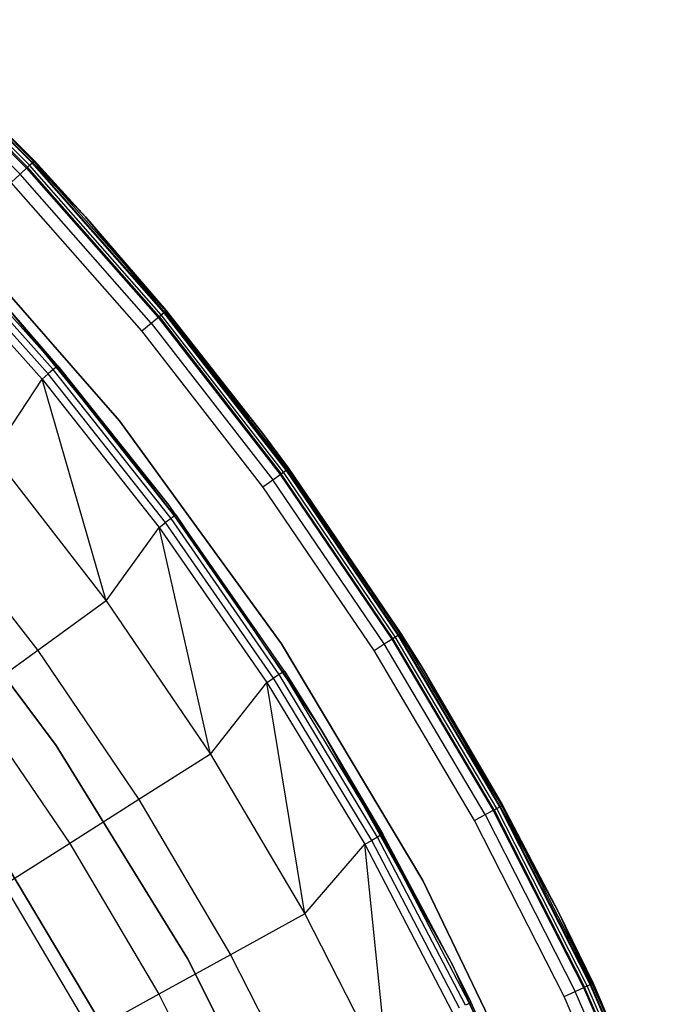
# Model space of a CAD drawing. Extents: x 0.1 to 23.7, y -11.8 to 11.8.
# Tile 56 of 56: x 20.5 to 22.9, y 4.9 to 8.6. Entities that reach past the tile are written whole.
import ezdxf

# ---------------------------------------------------------------- set-up
doc = ezdxf.new("R2010")
doc.units = 0
doc.header["$MEASUREMENT"] = 0
doc.layers.get('0').update_dxf_attribs({"color": 13, "linetype": 'CONTINUOUS'})

# ---------------------------------------------------------------- blocks, each defined once
blk = doc.blocks.new('NIKKI_ROUND_LED_L_60W_2_ST')
at = {"color": 0}
for p, q in [((20.5306, 8.0773, 0.1703), (20.0064, 8.6015, 0.1703)), ((20.5306, 8.0773, 0.1703), (20.0064, 8.6015, 0.1703)), ((20.5324, 8.079, 2.4874), (20.0082, 8.6033, 2.4874)), ((20.5324, 8.079, 2.4874), (20.0082, 8.6033, 2.4874)), ((20.5368, 8.0832, 0.183), (20.0123, 8.6077, 0.183)), ((20.5368, 8.0832, 0.183), (20.0123, 8.6077, 0.183)), ((20.0143, 8.6099, 2.4422), (20.539, 8.0852, 2.4422)), ((20.539, 8.0852, 0.1981), (20.0143, 8.6099, 0.1981)), ((20.0143, 8.6099, 2.4422), (20.539, 8.0852, 2.4422)), ((20.539, 8.0852, 0.1981), (20.0143, 8.6099, 0.1981)), ((19.9874, 8.5812, 0.1587), (20.5103, 8.0583, 0.1587)), ((19.9874, 8.5812, 0.1587), (20.5103, 8.0583, 0.1587)), ((20.5138, 8.0615, 2.5257), (19.9907, 8.5846, 2.5257)), ((20.5138, 8.0615, 2.5257), (19.9907, 8.5846, 2.5257)), ((20.5213, 8.0686, 0.1617), (19.9977, 8.5921, 0.1617)), ((20.5213, 8.0686, 0.1617), (19.9977, 8.5921, 0.1617)), ((20.4858, 8.0353, 2.5513), (19.9644, 8.5567, 2.5513)), ((20.4858, 8.0353, 2.5513), (19.9644, 8.5567, 2.5513)), ((20.4858, 8.0353, 2.5513), (20.5138, 8.0615, 2.5257)), ((20.4858, 8.0353, 2.5513), (20.5138, 8.0615, 2.5257)), ((20.5103, 8.0583, 0.1587), (20.5213, 8.0686, 0.1617)), ((20.5103, 8.0583, 0.1587), (20.5213, 8.0686, 0.1617)), ((20.5103, 8.0583, 0.1587), (20.9993, 7.5035, 0.1587)), ((20.5103, 8.0583, 0.1587), (20.9993, 7.5035, 0.1587)), ((20.5138, 8.0615, 2.5257), (20.5324, 8.079, 2.4874)), ((20.5138, 8.0615, 2.5257), (20.5324, 8.079, 2.4874)), ((21.003, 7.5066, 2.5257), (20.5138, 8.0615, 2.5257)), ((21.003, 7.5066, 2.5257), (20.5138, 8.0615, 2.5257)), ((20.5213, 8.0686, 0.1617), (20.5306, 8.0773, 0.1703)), ((20.5213, 8.0686, 0.1617), (20.5306, 8.0773, 0.1703)), ((21.011, 7.5131, 0.1617), (20.5213, 8.0686, 0.1617)), ((21.011, 7.5131, 0.1617), (20.5213, 8.0686, 0.1617)), ((20.5306, 8.0773, 0.1703), (20.5368, 8.0832, 0.183)), ((20.5306, 8.0773, 0.1703), (20.5368, 8.0832, 0.183)), ((21.0208, 7.5213, 0.1703), (20.5306, 8.0773, 0.1703)), ((21.0208, 7.5213, 0.1703), (20.5306, 8.0773, 0.1703)), ((20.539, 8.0852, 2.4422), (20.5324, 8.079, 2.4874)), ((20.539, 8.0852, 2.4422), (20.5324, 8.079, 2.4874)), ((20.5324, 8.079, 2.4874), (20.7297, 7.8772, 2.4422)), ((21.0228, 7.5229, 2.4874), (20.5324, 8.079, 2.4874)), ((21.0228, 7.5229, 2.4874), (20.5324, 8.079, 2.4874)), ((20.5324, 8.079, 2.4874), (20.7297, 7.8772, 2.4422)), ((20.539, 8.0852, 0.1981), (20.5368, 8.0832, 0.183)), ((20.539, 8.0852, 0.1981), (20.5368, 8.0832, 0.183)), ((20.7297, 7.8772, 0.1981), (20.5368, 8.0832, 0.183)), ((20.7297, 7.8772, 0.1981), (20.5368, 8.0832, 0.183)), ((21.0274, 7.5267, 0.183), (20.5368, 8.0832, 0.183)), ((21.0274, 7.5267, 0.183), (20.5368, 8.0832, 0.183)), ((20.539, 8.0852, 2.4422), (20.539, 8.0852, 0.1981)), ((20.539, 8.0852, 2.4422), (20.539, 8.0852, 0.1981)), ((20.539, 8.0852, 2.4422), (20.7297, 7.8772, 2.4422)), ((20.7297, 7.8772, 0.1981), (20.539, 8.0852, 0.1981)), ((20.539, 8.0852, 2.4422), (20.7297, 7.8772, 2.4422)), ((20.7297, 7.8772, 0.1981), (20.539, 8.0852, 0.1981)), ((20.4529, 8.0043, 2.5603), (20.4858, 8.0353, 2.5513)), ((20.4529, 8.0043, 2.5603), (20.4858, 8.0353, 2.5513)), ((20.9735, 7.4822, 2.5513), (20.4858, 8.0353, 2.5513)), ((20.9735, 7.4822, 2.5513), (20.4858, 8.0353, 2.5513)), ((20.9387, 7.4533, 2.5603), (20.4529, 8.0043, 2.5603)), ((20.9387, 7.4533, 2.5603), (20.4529, 8.0043, 2.5603)), ((20.8556, 7.1186, 2.4816), (20.1815, 7.8901, 2.4816)), ((20.1815, 7.8901, 0.1587), (20.8556, 7.1186, 0.1587)), ((20.1815, 7.8901, 0.1587), (20.8556, 7.1186, 0.1587)), ((20.8556, 7.1186, 2.4816), (20.1815, 7.8901, 2.4816)), ((20.7297, 7.8772, 2.4422), (20.7297, 7.8772, 0.1981)), ((20.7297, 7.8772, 2.4422), (20.7297, 7.8772, 0.1981)), ((20.7297, 7.8772, 2.4422), (21.0297, 7.5286, 2.4422)), ((21.0297, 7.5286, 0.1981), (20.7297, 7.8772, 0.1981)), ((21.0228, 7.5229, 2.4874), (20.7297, 7.8772, 2.4422)), ((21.0228, 7.5229, 2.4874), (20.7297, 7.8772, 2.4422)), ((20.7297, 7.8772, 2.4422), (21.0297, 7.5286, 2.4422)), ((20.7297, 7.8772, 0.1981), (21.0274, 7.5267, 0.183)), ((20.7297, 7.8772, 0.1981), (21.0274, 7.5267, 0.183)), ((21.0297, 7.5286, 0.1981), (20.7297, 7.8772, 0.1981)), ((20.6095, 7.3092, 0.0617), (20.1382, 7.8348, 0.0617)), ((20.6095, 7.3092, 0.0617), (20.1382, 7.8348, 0.0617)), ((20.6223, 7.32, 0.087), (20.1504, 7.8463, 0.087)), ((20.6223, 7.32, 0.087), (20.1504, 7.8463, 0.087)), ((20.0986, 7.7969, 0.0382), (20.5675, 7.2739, 0.0382)), ((20.0986, 7.7969, 0.0382), (20.5675, 7.2739, 0.0382)), ((20.5902, 7.2931, 0.0445), (20.1201, 7.8174, 0.0445)), ((20.5902, 7.2931, 0.0445), (20.1201, 7.8174, 0.0445)), ((20.6268, 7.3238, 0.1169), (20.4014, 7.5834, 2.461)), ((20.4014, 7.5834, 2.461), (21.0385, 6.8049, 2.461)), ((20.6268, 7.3238, 0.1169), (20.4014, 7.5834, 2.461)), ((20.6268, 7.3238, 0.1169), (20.4014, 7.5834, 0.1169)), ((20.4014, 7.5834, 2.461), (21.0385, 6.8049, 2.461)), ((20.4014, 7.5834, 0.1169), (20.6223, 7.32, 0.087)), ((20.4014, 7.5834, 0.1169), (20.6223, 7.32, 0.087)), ((20.6268, 7.3238, 0.1169), (20.4014, 7.5834, 0.1169)), ((20.9735, 7.4822, 2.5513), (21.003, 7.5066, 2.5257)), ((20.9735, 7.4822, 2.5513), (21.003, 7.5066, 2.5257)), ((20.9993, 7.5035, 0.1587), (21.011, 7.5131, 0.1617)), ((20.9993, 7.5035, 0.1587), (21.011, 7.5131, 0.1617)), ((20.9993, 7.5035, 0.1587), (21.4526, 6.9192, 0.1587)), ((20.9993, 7.5035, 0.1587), (21.4526, 6.9192, 0.1587)), ((21.003, 7.5066, 2.5257), (21.0228, 7.5229, 2.4874)), ((21.003, 7.5066, 2.5257), (21.0228, 7.5229, 2.4874)), ((21.003, 7.5066, 2.5257), (21.4565, 6.922, 2.5257)), ((21.003, 7.5066, 2.5257), (21.4565, 6.922, 2.5257)), ((21.011, 7.5131, 0.1617), (21.0208, 7.5213, 0.1703)), ((21.011, 7.5131, 0.1617), (21.0208, 7.5213, 0.1703)), ((21.4648, 6.9281, 0.1617), (21.011, 7.5131, 0.1617)), ((21.4648, 6.9281, 0.1617), (21.011, 7.5131, 0.1617)), ((21.0208, 7.5213, 0.1703), (21.0274, 7.5267, 0.183)), ((21.0208, 7.5213, 0.1703), (21.0274, 7.5267, 0.183)), ((21.4751, 6.9356, 0.1703), (21.0208, 7.5213, 0.1703)), ((21.4751, 6.9356, 0.1703), (21.0208, 7.5213, 0.1703)), ((21.0297, 7.5286, 2.4422), (21.0228, 7.5229, 2.4874)), ((21.0297, 7.5286, 2.4422), (21.0228, 7.5229, 2.4874)), ((21.0228, 7.5229, 2.4874), (21.3915, 7.0686, 2.4422)), ((21.0228, 7.5229, 2.4874), (21.3915, 7.0686, 2.4422)), ((21.0228, 7.5229, 2.4874), (21.4772, 6.9371, 2.4874)), ((21.0228, 7.5229, 2.4874), (21.4772, 6.9371, 2.4874)), ((21.0297, 7.5286, 0.1981), (21.0274, 7.5267, 0.183)), ((21.0297, 7.5286, 0.1981), (21.0274, 7.5267, 0.183)), ((21.482, 6.9406, 0.183), (21.0274, 7.5267, 0.183)), ((21.0274, 7.5267, 0.183), (21.3915, 7.0686, 0.1981)), ((21.0274, 7.5267, 0.183), (21.3915, 7.0686, 0.1981)), ((21.482, 6.9406, 0.183), (21.0274, 7.5267, 0.183)), ((21.0297, 7.5286, 2.4422), (21.0297, 7.5286, 0.1981)), ((21.0297, 7.5286, 2.4422), (21.0297, 7.5286, 0.1981)), ((21.0297, 7.5286, 2.4422), (21.3915, 7.0686, 2.4422)), ((21.3915, 7.0686, 0.1981), (21.0297, 7.5286, 0.1981)), ((21.0297, 7.5286, 2.4422), (21.3915, 7.0686, 2.4422)), ((21.3915, 7.0686, 0.1981), (21.0297, 7.5286, 0.1981)), ((20.9387, 7.4533, 2.5603), (20.9735, 7.4822, 2.5513)), ((20.9387, 7.4533, 2.5603), (20.9735, 7.4822, 2.5513)), ((20.9735, 7.4822, 2.5513), (21.4255, 6.8995, 2.5513)), ((20.9735, 7.4822, 2.5513), (21.4255, 6.8995, 2.5513)), ((21.3889, 6.8729, 2.5603), (20.9387, 7.4533, 2.5603)), ((21.3889, 6.8729, 2.5603), (20.9387, 7.4533, 2.5603)), ((20.6223, 7.32, 0.087), (20.6095, 7.3092, 0.0617)), ((20.6223, 7.32, 0.087), (20.6095, 7.3092, 0.0617)), ((20.6268, 7.3238, 0.1169), (20.6223, 7.32, 0.087)), ((20.6268, 7.3238, 0.1169), (20.6223, 7.32, 0.087)), ((21.0605, 6.7654, 0.087), (20.6223, 7.32, 0.087)), ((21.0605, 6.7654, 0.087), (20.6223, 7.32, 0.087)), ((21.0385, 6.8049, 0.1169), (20.6268, 7.3238, 0.1169)), ((20.6268, 7.3238, 0.1169), (21.0385, 6.8049, 2.461)), ((20.6268, 7.3238, 0.1169), (21.0385, 6.8049, 2.461)), ((20.6268, 7.3238, 0.1169), (21.0605, 6.7654, 0.087)), ((20.6268, 7.3238, 0.1169), (21.0605, 6.7654, 0.087)), ((21.0385, 6.8049, 0.1169), (20.6268, 7.3238, 0.1169)), ((20.5675, 7.2739, 0.0382), (20.5902, 7.2931, 0.0445)), ((20.5675, 7.2739, 0.0382), (20.5902, 7.2931, 0.0445)), ((20.6095, 7.3092, 0.0617), (20.5902, 7.2931, 0.0445)), ((20.6095, 7.3092, 0.0617), (20.5902, 7.2931, 0.0445)), ((21.0269, 6.7405, 0.0445), (20.5902, 7.2931, 0.0445)), ((21.0269, 6.7405, 0.0445), (20.5902, 7.2931, 0.0445)), ((21.0471, 6.7555, 0.0617), (20.6095, 7.3092, 0.0617)), ((21.0471, 6.7555, 0.0617), (20.6095, 7.3092, 0.0617)), ((20.3839, 6.9944, 0.0542), (20.5675, 7.2739, 0.0382)), ((20.3839, 6.9944, 0.0542), (20.5675, 7.2739, 0.0382)), ((20.8064, 6.4497, 0.0542), (20.5675, 7.2739, 0.0382)), ((20.5675, 7.2739, 0.0382), (21.003, 6.7228, 0.0382)), ((20.8064, 6.4497, 0.0542), (20.5675, 7.2739, 0.0382)), ((20.5675, 7.2739, 0.0382), (21.003, 6.7228, 0.0382)), ((21.4577, 6.2898, 2.4816), (20.8556, 7.1186, 2.4816)), ((20.8556, 7.1186, 2.4816), (20.8556, 7.1186, 0.1587)), ((20.8556, 7.1186, 0.1587), (21.4577, 6.2898, 0.1587)), ((20.8556, 7.1186, 2.4816), (20.8556, 7.1186, 0.1587)), ((20.8556, 7.1186, 0.1587), (21.4577, 6.2898, 0.1587)), ((21.4577, 6.2898, 2.4816), (20.8556, 7.1186, 2.4816)), ((21.3915, 7.0686, 2.4422), (21.3915, 7.0686, 0.1981)), ((21.3915, 7.0686, 2.4422), (21.3915, 7.0686, 0.1981)), ((21.3915, 7.0686, 2.4422), (21.4845, 6.9423, 2.4422)), ((21.4845, 6.9423, 0.1981), (21.3915, 7.0686, 0.1981)), ((21.3915, 7.0686, 2.4422), (21.4845, 6.9423, 2.4422)), ((21.3915, 7.0686, 2.4422), (21.4772, 6.9371, 2.4874)), ((21.3915, 7.0686, 2.4422), (21.4772, 6.9371, 2.4874)), ((21.3915, 7.0686, 0.1981), (21.482, 6.9406, 0.183)), ((21.4845, 6.9423, 0.1981), (21.3915, 7.0686, 0.1981)), ((21.3915, 7.0686, 0.1981), (21.482, 6.9406, 0.183)), ((20.3839, 6.9944, 0.0542), (20.8064, 6.4497, 0.0542)), ((20.3839, 6.9944, 0.0542), (20.8064, 6.4497, 0.0542)), ((21.4255, 6.8995, 2.5513), (21.4565, 6.922, 2.5257)), ((21.4255, 6.8995, 2.5513), (21.4565, 6.922, 2.5257)), ((21.4526, 6.9192, 0.1587), (21.4648, 6.9281, 0.1617)), ((21.4526, 6.9192, 0.1587), (21.4648, 6.9281, 0.1617)), ((21.4526, 6.9192, 0.1587), (21.8683, 6.3076, 0.1587)), ((21.4526, 6.9192, 0.1587), (21.8683, 6.3076, 0.1587)), ((21.4565, 6.922, 2.5257), (21.4772, 6.9371, 2.4874)), ((21.4565, 6.922, 2.5257), (21.4772, 6.9371, 2.4874)), ((21.8723, 6.3101, 2.5257), (21.4565, 6.922, 2.5257)), ((21.8723, 6.3101, 2.5257), (21.4565, 6.922, 2.5257)), ((21.4648, 6.9281, 0.1617), (21.4751, 6.9356, 0.1703)), ((21.4648, 6.9281, 0.1617), (21.4751, 6.9356, 0.1703)), ((21.881, 6.3156, 0.1617), (21.4648, 6.9281, 0.1617)), ((21.881, 6.3156, 0.1617), (21.4648, 6.9281, 0.1617)), ((21.4751, 6.9356, 0.1703), (21.482, 6.9406, 0.183)), ((21.4751, 6.9356, 0.1703), (21.482, 6.9406, 0.183)), ((21.8918, 6.3225, 0.1703), (21.4751, 6.9356, 0.1703)), ((21.8918, 6.3225, 0.1703), (21.4751, 6.9356, 0.1703)), ((21.4772, 6.9371, 2.4874), (21.4845, 6.9423, 2.4422)), ((21.4772, 6.9371, 2.4874), (21.4845, 6.9423, 2.4422)), ((21.8939, 6.3238, 2.4874), (21.4772, 6.9371, 2.4874)), ((21.8939, 6.3238, 2.4874), (21.4772, 6.9371, 2.4874)), ((21.4845, 6.9423, 0.1981), (21.482, 6.9406, 0.183)), ((21.4845, 6.9423, 0.1981), (21.482, 6.9406, 0.183)), ((21.899, 6.3271, 0.183), (21.482, 6.9406, 0.183)), ((21.899, 6.3271, 0.183), (21.482, 6.9406, 0.183)), ((21.4845, 6.9423, 2.4422), (21.4845, 6.9423, 0.1981)), ((21.4845, 6.9423, 2.4422), (21.4845, 6.9423, 0.1981)), ((21.4845, 6.9423, 2.4422), (21.9015, 6.3287, 2.4422)), ((21.9015, 6.3287, 0.1981), (21.4845, 6.9423, 0.1981)), ((21.4845, 6.9423, 2.4422), (21.9015, 6.3287, 2.4422)), ((21.9015, 6.3287, 0.1981), (21.4845, 6.9423, 0.1981)), ((21.3889, 6.8729, 2.5603), (21.4255, 6.8995, 2.5513)), ((21.3889, 6.8729, 2.5603), (21.4255, 6.8995, 2.5513)), ((21.84, 6.2896, 2.5513), (21.4255, 6.8995, 2.5513)), ((21.84, 6.2896, 2.5513), (21.4255, 6.8995, 2.5513)), ((21.8018, 6.2654, 2.5603), (21.3889, 6.8729, 2.5603)), ((21.8018, 6.2654, 2.5603), (21.3889, 6.8729, 2.5603)), ((20.1411, 6.7935, 0.1122), (20.5515, 6.2645, 0.1122)), ((20.1411, 6.7935, 0.1122), (20.5515, 6.2645, 0.1122)), ((21.0652, 6.7689, 0.1169), (21.0385, 6.8049, 2.461)), ((21.0385, 6.8049, 2.461), (21.6043, 5.9732, 2.461)), ((21.0652, 6.7689, 0.1169), (21.0385, 6.8049, 0.1169)), ((21.0385, 6.8049, 0.1169), (21.0385, 6.8049, 2.461)), ((21.0652, 6.7689, 0.1169), (21.0385, 6.8049, 2.461)), ((21.0385, 6.8049, 0.1169), (21.0385, 6.8049, 2.461)), ((21.0385, 6.8049, 2.461), (21.6043, 5.9732, 2.461)), ((21.0385, 6.8049, 0.1169), (21.0605, 6.7654, 0.087)), ((21.0652, 6.7689, 0.1169), (21.0385, 6.8049, 0.1169)), ((21.0385, 6.8049, 0.1169), (21.0605, 6.7654, 0.087)), ((21.003, 6.7228, 0.0382), (21.0269, 6.7405, 0.0445)), ((21.003, 6.7228, 0.0382), (21.0269, 6.7405, 0.0445)), ((21.0471, 6.7555, 0.0617), (21.0269, 6.7405, 0.0445)), ((21.0471, 6.7555, 0.0617), (21.0269, 6.7405, 0.0445)), ((21.4283, 6.1619, 0.0445), (21.0269, 6.7405, 0.0445)), ((21.4283, 6.1619, 0.0445), (21.0269, 6.7405, 0.0445)), ((21.0605, 6.7654, 0.087), (21.0471, 6.7555, 0.0617)), ((21.0605, 6.7654, 0.087), (21.0471, 6.7555, 0.0617)), ((21.4494, 6.1755, 0.0617), (21.0471, 6.7555, 0.0617)), ((21.4494, 6.1755, 0.0617), (21.0471, 6.7555, 0.0617)), ((21.0652, 6.7689, 0.1169), (21.0605, 6.7654, 0.087)), ((21.0652, 6.7689, 0.1169), (21.0605, 6.7654, 0.087)), ((21.4635, 6.1846, 0.087), (21.0605, 6.7654, 0.087)), ((21.4635, 6.1846, 0.087), (21.0605, 6.7654, 0.087)), ((21.4684, 6.1878, 0.1169), (21.0652, 6.7689, 0.1169)), ((21.0652, 6.7689, 0.1169), (21.6043, 5.9732, 2.461)), ((21.0652, 6.7689, 0.1169), (21.6043, 5.9732, 2.461)), ((21.4684, 6.1878, 0.1169), (21.0652, 6.7689, 0.1169)), ((20.8064, 6.4497, 0.0542), (21.003, 6.7228, 0.0382)), ((20.8064, 6.4497, 0.0542), (21.003, 6.7228, 0.0382)), ((21.1939, 5.8796, 0.0542), (21.003, 6.7228, 0.0382)), ((21.003, 6.7228, 0.0382), (21.4034, 6.1457, 0.0382)), ((21.1939, 5.8796, 0.0542), (21.003, 6.7228, 0.0382)), ((21.003, 6.7228, 0.0382), (21.4034, 6.1457, 0.0382)), ((20.62, 5.9119, 2.2156), (20.0635, 6.6569, 2.2156)), ((20.0635, 6.6569, 2.0188), (20.62, 5.9119, 2.0188)), ((20.62, 5.9119, 2.2156), (20.0635, 6.6569, 2.2156)), ((20.0635, 6.6569, 2.0188), (20.62, 5.9119, 2.0188)), ((20.8064, 6.4497, 0.0542), (20.5515, 6.2645, 0.1122)), ((20.8064, 6.4497, 0.0542), (20.5515, 6.2645, 0.1122)), ((20.8064, 6.4497, 0.0542), (21.1939, 5.8796, 0.0542)), ((20.8064, 6.4497, 0.0542), (21.1939, 5.8796, 0.0542)), ((21.84, 6.2896, 2.5513), (21.8723, 6.3101, 2.5257)), ((21.84, 6.2896, 2.5513), (21.8723, 6.3101, 2.5257)), ((21.8683, 6.3076, 0.1587), (21.881, 6.3156, 0.1617)), ((21.8683, 6.3076, 0.1587), (21.881, 6.3156, 0.1617)), ((21.8683, 6.3076, 0.1587), (22.2447, 5.671, 0.1587)), ((21.8683, 6.3076, 0.1587), (22.2447, 5.671, 0.1587)), ((21.8723, 6.3101, 2.5257), (21.8939, 6.3238, 2.4874)), ((21.8723, 6.3101, 2.5257), (21.8939, 6.3238, 2.4874)), ((22.2489, 5.6733, 2.5257), (21.8723, 6.3101, 2.5257)), ((22.2489, 5.6733, 2.5257), (21.8723, 6.3101, 2.5257)), ((21.881, 6.3156, 0.1617), (21.8918, 6.3225, 0.1703)), ((21.881, 6.3156, 0.1617), (21.8918, 6.3225, 0.1703)), ((22.2579, 5.6783, 0.1617), (21.881, 6.3156, 0.1617)), ((22.2579, 5.6783, 0.1617), (21.881, 6.3156, 0.1617)), ((21.8918, 6.3225, 0.1703), (21.899, 6.3271, 0.183)), ((21.8918, 6.3225, 0.1703), (21.899, 6.3271, 0.183)), ((22.2691, 5.6844, 0.1703), (21.8918, 6.3225, 0.1703)), ((22.2691, 5.6844, 0.1703), (21.8918, 6.3225, 0.1703)), ((21.9015, 6.3287, 2.4422), (21.8939, 6.3238, 2.4874)), ((21.9015, 6.3287, 2.4422), (21.8939, 6.3238, 2.4874)), ((21.8939, 6.3238, 2.4874), (21.9792, 6.2046, 2.4422)), ((22.2713, 5.6857, 2.4874), (21.8939, 6.3238, 2.4874)), ((22.2713, 5.6857, 2.4874), (21.8939, 6.3238, 2.4874)), ((21.8939, 6.3238, 2.4874), (21.9792, 6.2046, 2.4422)), ((21.9015, 6.3287, 0.1981), (21.899, 6.3271, 0.183)), ((21.9015, 6.3287, 0.1981), (21.899, 6.3271, 0.183)), ((21.9792, 6.2046, 0.1981), (21.899, 6.3271, 0.183)), ((21.9792, 6.2046, 0.1981), (21.899, 6.3271, 0.183)), ((22.2766, 5.6886, 0.183), (21.899, 6.3271, 0.183)), ((22.2766, 5.6886, 0.183), (21.899, 6.3271, 0.183)), ((21.9015, 6.3287, 2.4422), (21.9015, 6.3287, 0.1981)), ((21.9015, 6.3287, 2.4422), (21.9015, 6.3287, 0.1981)), ((21.9015, 6.3287, 2.4422), (21.9792, 6.2046, 2.4422)), ((21.9792, 6.2046, 0.1981), (21.9015, 6.3287, 0.1981)), ((21.9015, 6.3287, 2.4422), (21.9792, 6.2046, 2.4422)), ((21.9792, 6.2046, 0.1981), (21.9015, 6.3287, 0.1981)), ((20.5515, 6.2645, 0.1122), (20.3049, 6.0854, 0.2112)), ((20.5515, 6.2645, 0.1122), (20.3049, 6.0854, 0.2112)), ((20.5515, 6.2645, 0.1122), (20.9278, 5.7107, 0.1122)), ((20.5515, 6.2645, 0.1122), (20.9278, 5.7107, 0.1122)), ((21.9832, 5.4103, 2.4816), (21.4577, 6.2898, 2.4816)), ((21.4577, 6.2898, 2.4816), (21.4577, 6.2898, 0.1587)), ((21.4577, 6.2898, 0.1587), (21.9832, 5.4103, 0.1587)), ((21.4577, 6.2898, 2.4816), (21.4577, 6.2898, 0.1587)), ((21.4577, 6.2898, 0.1587), (21.9832, 5.4103, 0.1587)), ((21.9832, 5.4103, 2.4816), (21.4577, 6.2898, 2.4816)), ((21.8018, 6.2654, 2.5603), (21.84, 6.2896, 2.5513)), ((21.8018, 6.2654, 2.5603), (21.84, 6.2896, 2.5513)), ((22.1757, 5.6331, 2.5603), (21.8018, 6.2654, 2.5603)), ((22.1757, 5.6331, 2.5603), (21.8018, 6.2654, 2.5603)), ((22.2153, 5.6549, 2.5513), (21.84, 6.2896, 2.5513)), ((22.2153, 5.6549, 2.5513), (21.84, 6.2896, 2.5513)), ((21.4684, 6.1878, 0.1169), (21.4635, 6.1846, 0.087)), ((21.4684, 6.1878, 0.1169), (21.4635, 6.1846, 0.087)), ((21.6043, 5.9732, 0.1169), (21.4684, 6.1878, 0.1169)), ((21.4684, 6.1878, 0.1169), (21.6043, 5.9732, 2.461)), ((21.4684, 6.1878, 0.1169), (21.6043, 5.9732, 2.461)), ((21.6043, 5.9732, 0.1169), (21.4684, 6.1878, 0.1169)), ((21.9792, 6.2046, 2.4422), (21.9792, 6.2046, 0.1981)), ((21.9792, 6.2046, 2.4422), (21.9792, 6.2046, 0.1981)), ((21.9792, 6.2046, 2.4422), (22.2792, 5.69, 2.4422)), ((22.2792, 5.69, 0.1981), (21.9792, 6.2046, 0.1981)), ((22.2713, 5.6857, 2.4874), (21.9792, 6.2046, 2.4422)), ((22.2713, 5.6857, 2.4874), (21.9792, 6.2046, 2.4422)), ((21.9792, 6.2046, 2.4422), (22.2792, 5.69, 2.4422)), ((21.9792, 6.2046, 0.1981), (22.2766, 5.6886, 0.183)), ((21.9792, 6.2046, 0.1981), (22.2766, 5.6886, 0.183)), ((22.2792, 5.69, 0.1981), (21.9792, 6.2046, 0.1981)), ((21.4034, 6.1457, 0.0382), (21.4283, 6.1619, 0.0445)), ((21.4034, 6.1457, 0.0382), (21.4283, 6.1619, 0.0445)), ((21.4494, 6.1755, 0.0617), (21.4283, 6.1619, 0.0445)), ((21.4494, 6.1755, 0.0617), (21.4283, 6.1619, 0.0445)), ((21.7931, 5.5594, 0.0445), (21.4283, 6.1619, 0.0445)), ((21.7931, 5.5594, 0.0445), (21.4283, 6.1619, 0.0445)), ((21.4635, 6.1846, 0.087), (21.4494, 6.1755, 0.0617)), ((21.4635, 6.1846, 0.087), (21.4494, 6.1755, 0.0617)), ((21.8149, 5.5717, 0.0617), (21.4494, 6.1755, 0.0617)), ((21.8149, 5.5717, 0.0617), (21.4494, 6.1755, 0.0617)), ((21.6043, 5.9732, 0.1169), (21.4635, 6.1846, 0.087)), ((21.6043, 5.9732, 0.1169), (21.4635, 6.1846, 0.087)), ((21.8295, 5.5799, 0.087), (21.4635, 6.1846, 0.087)), ((21.8295, 5.5799, 0.087), (21.4635, 6.1846, 0.087)), ((21.1939, 5.8796, 0.0542), (21.4034, 6.1457, 0.0382)), ((21.1939, 5.8796, 0.0542), (21.4034, 6.1457, 0.0382)), ((21.5448, 5.2862, 0.0542), (21.4034, 6.1457, 0.0382)), ((21.4034, 6.1457, 0.0382), (21.7671, 5.5448, 0.0382)), ((21.5448, 5.2862, 0.0542), (21.4034, 6.1457, 0.0382)), ((21.4034, 6.1457, 0.0382), (21.7671, 5.5448, 0.0382)), ((20.3049, 6.0854, 0.2112), (20.6705, 5.5474, 0.2112)), ((20.3049, 6.0854, 0.2112), (20.6705, 5.5474, 0.2112)), ((21.6043, 5.9732, 0.1169), (21.6043, 5.9732, 2.461)), ((21.6043, 5.9732, 2.461), (21.8346, 5.5828, 0.1169)), ((21.8346, 5.5828, 0.1169), (21.6043, 5.9732, 0.1169)), ((21.6043, 5.9732, 2.461), (21.8346, 5.5828, 0.1169)), ((21.6043, 5.9732, 2.461), (22.0943, 5.0947, 2.461)), ((21.6043, 5.9732, 0.1169), (21.6043, 5.9732, 2.461)), ((21.6043, 5.9732, 2.461), (22.0943, 5.0947, 2.461)), ((21.6043, 5.9732, 0.1169), (21.8295, 5.5799, 0.087)), ((21.6043, 5.9732, 0.1169), (21.8295, 5.5799, 0.087)), ((21.8346, 5.5828, 0.1169), (21.6043, 5.9732, 0.1169)), ((21.1085, 5.1207, 2.2156), (20.62, 5.9119, 2.2156)), ((20.62, 5.9119, 2.0188), (21.1085, 5.1207, 2.0188)), ((20.62, 5.9119, 2.2156), (20.62, 5.9119, 2.0188)), ((21.1085, 5.1207, 2.2156), (20.62, 5.9119, 2.2156)), ((20.62, 5.9119, 2.0188), (21.1085, 5.1207, 2.0188)), ((20.62, 5.9119, 2.2156), (20.62, 5.9119, 2.0188)), ((21.1939, 5.8796, 0.0542), (20.9278, 5.7107, 0.1122)), ((21.1939, 5.8796, 0.0542), (20.9278, 5.7107, 0.1122)), ((21.1939, 5.8796, 0.0542), (21.5448, 5.2862, 0.0542)), ((21.1939, 5.8796, 0.0542), (21.5448, 5.2862, 0.0542)), ((20.9278, 5.7107, 0.1122), (20.6705, 5.5474, 0.2112)), ((20.9278, 5.7107, 0.1122), (20.6705, 5.5474, 0.2112)), ((20.9278, 5.7107, 0.1122), (21.2686, 5.1344, 0.1122)), ((20.9278, 5.7107, 0.1122), (21.2686, 5.1344, 0.1122)), ((22.2153, 5.6549, 2.5513), (22.2489, 5.6733, 2.5257)), ((22.2153, 5.6549, 2.5513), (22.2489, 5.6733, 2.5257)), ((22.2447, 5.671, 0.1587), (22.2579, 5.6783, 0.1617)), ((22.2447, 5.671, 0.1587), (22.2579, 5.6783, 0.1617)), ((22.2489, 5.6733, 2.5257), (22.2713, 5.6857, 2.4874)), ((22.2489, 5.6733, 2.5257), (22.2713, 5.6857, 2.4874)), ((22.2489, 5.6733, 2.5257), (22.5848, 5.0142, 2.5257)), ((22.2489, 5.6733, 2.5257), (22.5848, 5.0142, 2.5257)), ((22.2579, 5.6783, 0.1617), (22.2691, 5.6844, 0.1703)), ((22.2579, 5.6783, 0.1617), (22.2691, 5.6844, 0.1703)), ((22.5941, 5.0185, 0.1617), (22.2579, 5.6783, 0.1617)), ((22.5941, 5.0185, 0.1617), (22.2579, 5.6783, 0.1617)), ((22.2691, 5.6844, 0.1703), (22.2766, 5.6886, 0.183)), ((22.2691, 5.6844, 0.1703), (22.2766, 5.6886, 0.183)), ((22.6056, 5.024, 0.1703), (22.2691, 5.6844, 0.1703)), ((22.6056, 5.024, 0.1703), (22.2691, 5.6844, 0.1703)), ((22.2792, 5.69, 2.4422), (22.2713, 5.6857, 2.4874)), ((22.2792, 5.69, 2.4422), (22.2713, 5.6857, 2.4874)), ((22.2713, 5.6857, 2.4874), (22.4882, 5.2921, 2.4422)), ((22.2713, 5.6857, 2.4874), (22.4882, 5.2921, 2.4422)), ((22.2713, 5.6857, 2.4874), (22.6079, 5.0251, 2.4874)), ((22.2713, 5.6857, 2.4874), (22.6079, 5.0251, 2.4874)), ((22.2792, 5.69, 0.1981), (22.2766, 5.6886, 0.183)), ((22.2792, 5.69, 0.1981), (22.2766, 5.6886, 0.183)), ((22.6134, 5.0276, 0.183), (22.2766, 5.6886, 0.183)), ((22.2766, 5.6886, 0.183), (22.4882, 5.2921, 0.1981)), ((22.2766, 5.6886, 0.183), (22.4882, 5.2921, 0.1981)), ((22.6134, 5.0276, 0.183), (22.2766, 5.6886, 0.183)), ((22.2792, 5.69, 2.4422), (22.2792, 5.69, 0.1981)), ((22.2792, 5.69, 2.4422), (22.2792, 5.69, 0.1981)), ((22.2792, 5.69, 2.4422), (22.4882, 5.2921, 2.4422)), ((22.4882, 5.2921, 0.1981), (22.2792, 5.69, 0.1981)), ((22.2792, 5.69, 2.4422), (22.4882, 5.2921, 2.4422)), ((22.4882, 5.2921, 0.1981), (22.2792, 5.69, 0.1981)), ((22.1757, 5.6331, 2.5603), (22.2153, 5.6549, 2.5513)), ((22.1757, 5.6331, 2.5603), (22.2153, 5.6549, 2.5513)), ((22.2153, 5.6549, 2.5513), (22.5501, 4.9978, 2.5513)), ((22.2153, 5.6549, 2.5513), (22.5501, 4.9978, 2.5513)), ((22.2447, 5.671, 0.1587), (22.5804, 5.0121, 0.1587)), ((22.2447, 5.671, 0.1587), (22.5804, 5.0121, 0.1587)), ((22.5092, 4.9786, 2.5603), (22.1757, 5.6331, 2.5603)), ((22.5092, 4.9786, 2.5603), (22.1757, 5.6331, 2.5603)), ((20.3728, 5.5736, 2.2156), (20.8384, 4.7943, 2.2156)), ((20.8384, 4.7943, 2.0188), (20.3728, 5.5736, 2.0188)), ((20.8384, 4.7943, 2.0188), (20.3728, 5.5736, 2.0188)), ((20.3728, 5.5736, 2.2156), (20.8384, 4.7943, 2.2156)), ((21.8149, 5.5717, 0.0617), (21.7931, 5.5594, 0.0445)), ((21.8149, 5.5717, 0.0617), (21.7931, 5.5594, 0.0445)), ((21.8295, 5.5799, 0.087), (21.8149, 5.5717, 0.0617)), ((21.8295, 5.5799, 0.087), (21.8149, 5.5717, 0.0617)), ((22.1422, 4.9463, 0.0617), (21.8149, 5.5717, 0.0617)), ((22.1422, 4.9463, 0.0617), (21.8149, 5.5717, 0.0617)), ((21.8346, 5.5828, 0.1169), (21.8295, 5.5799, 0.087)), ((21.8346, 5.5828, 0.1169), (21.8295, 5.5799, 0.087)), ((22.1573, 4.9536, 0.087), (21.8295, 5.5799, 0.087)), ((21.8295, 5.5799, 0.087), (22.0943, 5.0947, 0.1169)), ((21.8295, 5.5799, 0.087), (22.0943, 5.0947, 0.1169)), ((22.1573, 4.9536, 0.087), (21.8295, 5.5799, 0.087)), ((22.0943, 5.0947, 2.461), (21.8346, 5.5828, 0.1169)), ((22.0943, 5.0947, 2.461), (21.8346, 5.5828, 0.1169)), ((22.0943, 5.0947, 0.1169), (21.8346, 5.5828, 0.1169)), ((22.0943, 5.0947, 0.1169), (21.8346, 5.5828, 0.1169)), ((20.6705, 5.5474, 0.2112), (20.4264, 5.3925, 0.3495)), ((20.6705, 5.5474, 0.2112), (20.4264, 5.3925, 0.3495)), ((20.6705, 5.5474, 0.2112), (21.0016, 4.9876, 0.2112)), ((20.6705, 5.5474, 0.2112), (21.0016, 4.9876, 0.2112)), ((21.5448, 5.2862, 0.0542), (21.7671, 5.5448, 0.0382)), ((21.5448, 5.2862, 0.0542), (21.7671, 5.5448, 0.0382)), ((21.7671, 5.5448, 0.0382), (21.7931, 5.5594, 0.0445)), ((21.7671, 5.5448, 0.0382), (21.7931, 5.5594, 0.0445)), ((21.8577, 4.672, 0.0542), (21.7671, 5.5448, 0.0382)), ((21.7671, 5.5448, 0.0382), (22.0928, 4.9224, 0.0382)), ((21.8577, 4.672, 0.0542), (21.7671, 5.5448, 0.0382)), ((21.7671, 5.5448, 0.0382), (22.0928, 4.9224, 0.0382)), ((22.1196, 4.9354, 0.0445), (21.7931, 5.5594, 0.0445)), ((22.1196, 4.9354, 0.0445), (21.7931, 5.5594, 0.0445)), ((20.4264, 5.3925, 0.3495), (20.7483, 4.8484, 0.3495)), ((20.4264, 5.3925, 0.3495), (20.7483, 4.8484, 0.3495)), ((22.4277, 4.4873, 2.4816), (21.9832, 5.4103, 2.4816)), ((21.9832, 5.4103, 2.4816), (21.9832, 5.4103, 0.1587)), ((21.9832, 5.4103, 0.1587), (22.4277, 4.4873, 0.1587)), ((21.9832, 5.4103, 2.4816), (21.9832, 5.4103, 0.1587)), ((21.9832, 5.4103, 0.1587), (22.4277, 4.4873, 0.1587)), ((22.4277, 4.4873, 2.4816), (21.9832, 5.4103, 2.4816)), ((21.5448, 5.2862, 0.0542), (21.2686, 5.1344, 0.1122)), ((21.5448, 5.2862, 0.0542), (21.2686, 5.1344, 0.1122)), ((21.5448, 5.2862, 0.0542), (21.8577, 4.672, 0.0542)), ((21.5448, 5.2862, 0.0542), (21.8577, 4.672, 0.0542)), ((22.4882, 5.2921, 2.4422), (22.4882, 5.2921, 0.1981)), ((22.4882, 5.2921, 2.4422), (22.4882, 5.2921, 0.1981)), ((22.4882, 5.2921, 2.4422), (22.6161, 5.0289, 2.4422)), ((22.6161, 5.0289, 0.1981), (22.4882, 5.2921, 0.1981)), ((22.4882, 5.2921, 2.4422), (22.6161, 5.0289, 2.4422)), ((22.4882, 5.2921, 2.4422), (22.6079, 5.0251, 2.4874)), ((22.4882, 5.2921, 2.4422), (22.6079, 5.0251, 2.4874)), ((22.4882, 5.2921, 0.1981), (22.6134, 5.0276, 0.183)), ((22.6161, 5.0289, 0.1981), (22.4882, 5.2921, 0.1981)), ((22.4882, 5.2921, 0.1981), (22.6134, 5.0276, 0.183)), ((21.2686, 5.1344, 0.1122), (21.0016, 4.9876, 0.2112)), ((21.2686, 5.1344, 0.1122), (21.0016, 4.9876, 0.2112)), ((21.2686, 5.1344, 0.1122), (21.5726, 4.5379, 0.1122)), ((21.2686, 5.1344, 0.1122), (21.5726, 4.5379, 0.1122)), ((21.5251, 4.2894, 2.2156), (21.1085, 5.1207, 2.2156)), ((21.1085, 5.1207, 2.0188), (21.5251, 4.2894, 2.0188)), ((21.1085, 5.1207, 2.2156), (21.1085, 5.1207, 2.0188)), ((21.5251, 4.2894, 2.2156), (21.1085, 5.1207, 2.2156)), ((21.1085, 5.1207, 2.0188), (21.5251, 4.2894, 2.0188)), ((21.1085, 5.1207, 2.2156), (21.1085, 5.1207, 2.0188)), ((22.1626, 4.9562, 0.1169), (22.0943, 5.0947, 2.461)), ((22.0943, 5.0947, 2.461), (22.5048, 4.1764, 2.461)), ((22.0943, 5.0947, 2.461), (22.0943, 5.0947, 0.1169)), ((22.0943, 5.0947, 2.461), (22.0943, 5.0947, 0.1169)), ((22.1626, 4.9562, 0.1169), (22.0943, 5.0947, 2.461)), ((22.1626, 4.9562, 0.1169), (22.0943, 5.0947, 0.1169)), ((22.0943, 5.0947, 2.461), (22.5048, 4.1764, 2.461)), ((22.0943, 5.0947, 0.1169), (22.1573, 4.9536, 0.087)), ((22.1626, 4.9562, 0.1169), (22.0943, 5.0947, 0.1169)), ((22.0943, 5.0947, 0.1169), (22.1573, 4.9536, 0.087)), ((22.5501, 4.9978, 2.5513), (22.5848, 5.0142, 2.5257)), ((22.5501, 4.9978, 2.5513), (22.5848, 5.0142, 2.5257)), ((22.5804, 5.0121, 0.1587), (22.5941, 5.0185, 0.1617)), ((22.5804, 5.0121, 0.1587), (22.5941, 5.0185, 0.1617)), ((22.5848, 5.0142, 2.5257), (22.6079, 5.0251, 2.4874)), ((22.5848, 5.0142, 2.5257), (22.6079, 5.0251, 2.4874)), ((22.8786, 4.3352, 2.5257), (22.5848, 5.0142, 2.5257)), ((22.8786, 4.3352, 2.5257), (22.5848, 5.0142, 2.5257)), ((22.5941, 5.0185, 0.1617), (22.6056, 5.024, 0.1703)), ((22.5941, 5.0185, 0.1617), (22.6056, 5.024, 0.1703)), ((22.8881, 4.339, 0.1617), (22.5941, 5.0185, 0.1617)), ((22.8881, 4.339, 0.1617), (22.5941, 5.0185, 0.1617)), ((22.6056, 5.024, 0.1703), (22.6134, 5.0276, 0.183)), ((22.6056, 5.024, 0.1703), (22.6134, 5.0276, 0.183)), ((22.9, 4.3437, 0.1703), (22.6056, 5.024, 0.1703)), ((22.9, 4.3437, 0.1703), (22.6056, 5.024, 0.1703)), ((22.6079, 5.0251, 2.4874), (22.6161, 5.0289, 2.4422)), ((22.6079, 5.0251, 2.4874), (22.6161, 5.0289, 2.4422)), ((22.9024, 4.3446, 2.4874), (22.6079, 5.0251, 2.4874)), ((22.9024, 4.3446, 2.4874), (22.6079, 5.0251, 2.4874)), ((22.6161, 5.0289, 0.1981), (22.6134, 5.0276, 0.183)), ((22.6161, 5.0289, 0.1981), (22.6134, 5.0276, 0.183)), ((22.908, 4.3468, 0.183), (22.6134, 5.0276, 0.183)), ((22.908, 4.3468, 0.183), (22.6134, 5.0276, 0.183)), ((22.6161, 5.0289, 2.4422), (22.6161, 5.0289, 0.1981)), ((22.6161, 5.0289, 2.4422), (22.6161, 5.0289, 0.1981)), ((22.6161, 5.0289, 2.4422), (22.9107, 4.3479, 2.4422)), ((22.9107, 4.3479, 0.1981), (22.6161, 5.0289, 0.1981)), ((22.6161, 5.0289, 2.4422), (22.9107, 4.3479, 2.4422)), ((22.9107, 4.3479, 0.1981), (22.6161, 5.0289, 0.1981)), ((21.0016, 4.9876, 0.2112), (20.7483, 4.8484, 0.3495)), ((21.0016, 4.9876, 0.2112), (20.7483, 4.8484, 0.3495)), ((21.0016, 4.9876, 0.2112), (21.2968, 4.4081, 0.2112)), ((21.0016, 4.9876, 0.2112), (21.2968, 4.4081, 0.2112)), ((22.5092, 4.9786, 2.5603), (22.5501, 4.9978, 2.5513)), ((22.5092, 4.9786, 2.5603), (22.5501, 4.9978, 2.5513)), ((22.8009, 4.3044, 2.5603), (22.5092, 4.9786, 2.5603)), ((22.8009, 4.3044, 2.5603), (22.5092, 4.9786, 2.5603)), ((22.843, 4.3211, 2.5513), (22.5501, 4.9978, 2.5513)), ((22.843, 4.3211, 2.5513), (22.5501, 4.9978, 2.5513)), ((22.5804, 5.0121, 0.1587), (22.8741, 4.3334, 0.1587)), ((22.5804, 5.0121, 0.1587), (22.8741, 4.3334, 0.1587)), ((22.1573, 4.9536, 0.087), (22.1422, 4.9463, 0.0617)), ((22.1573, 4.9536, 0.087), (22.1422, 4.9463, 0.0617)), ((22.1626, 4.9562, 0.1169), (22.1573, 4.9536, 0.087)), ((22.1626, 4.9562, 0.1169), (22.1573, 4.9536, 0.087)), ((22.4455, 4.3082, 0.087), (22.1573, 4.9536, 0.087)), ((22.4455, 4.3082, 0.087), (22.1573, 4.9536, 0.087)), ((22.4509, 4.3104, 0.1169), (22.1626, 4.9562, 0.1169)), ((22.4509, 4.3104, 0.1169), (22.1626, 4.9562, 0.1169))]:
    blk.add_line(p, q, dxfattribs=at)

msp = doc.modelspace()

# ---------------------------------------------------------------- block references
at = {"color": 0}
msp.add_blockref('NIKKI_ROUND_LED_L_60W_2_ST', (0, 0), dxfattribs=at)

doc.saveas('drawing.dxf')
